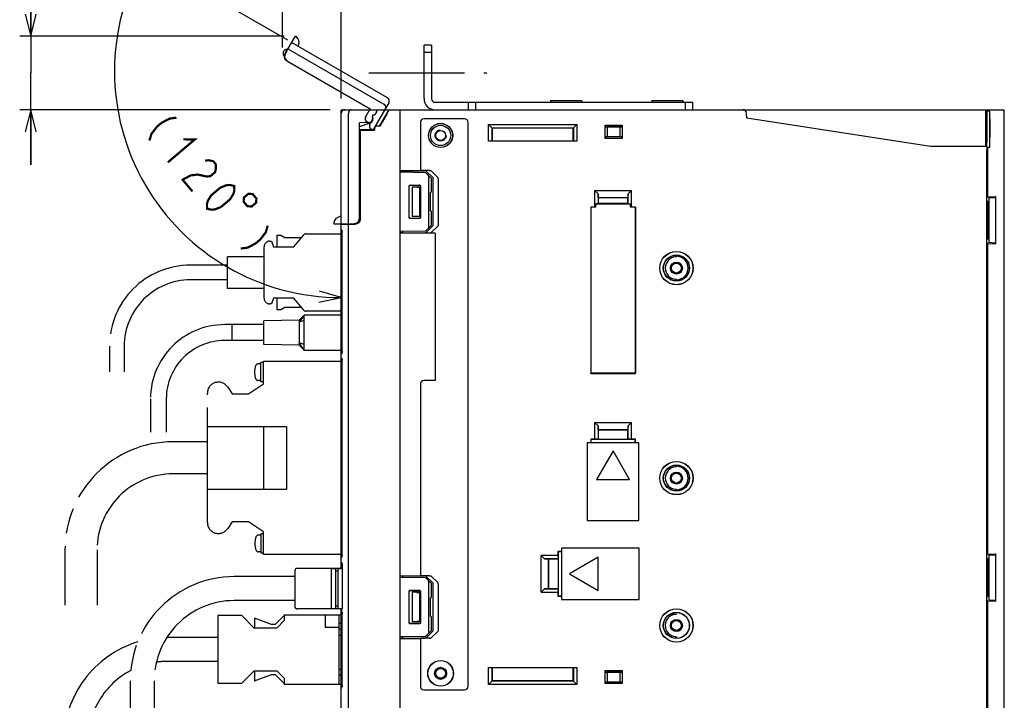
# Model space of a CAD drawing. Extents: x 82 to 1223, y 50 to 823.
# Tile 30 of 35: x 910 to 1178, y 475 to 660. Entities that reach past the tile are written whole.
import ezdxf

# ---------------------------------------------------------------- set-up
doc = ezdxf.new("R2010")
doc.units = 0
doc.header["$LTSCALE"] = 69.3
for name, pattern in [('CENTER', [0.6, 0.375, -0.075, 0.075, -0.075]), ('HIDDEN', [0.2, 0.1, -0.1]), ('PHANTOM', [0.8, 0.45, -0.05, 0.1, -0.05, 0.1, -0.05])]:
    doc.linetypes.add(name, pattern=pattern)
doc.layers.get('0').update_dxf_attribs({"linetype": 'CONTINUOUS'})
for name, color, linetype in [('ALL_AXIS', 7, 'CONTINUOUS'), ('ALL_FEATURES', 7, 'CONTINUOUS'), ('DEFAULT_2', 8, 'HIDDEN'), ('OBSTRUCTIVE_DTM', 7, 'CONTINUOUS')]:
    doc.layers.add(name, color=color, linetype=linetype)
doc.dimstyles.get("Standard").update_dxf_attribs({"dimtxt": 2.5, "dimasz": 2.5, "dimexe": 1.25, "dimexo": 0.625, "dimtad": 1, "dimcen": 2.5, "dimazin": 3, "dimtfac": 1, "dimtmove": 0, "dimatfit": 3})

# ---------------------------------------------------------------- blocks, each defined once
blk = doc.blocks.new('_OPEN')
at = {"color": 0, "linetype": 'BYBLOCK'}
for p, q in [((0, 0), (-1, 0.25)), ((-1, -0.25), (0, 0)), ((-1, 0), (0, 0))]:
    blk.add_line(p, q, dxfattribs=at)
blk = doc.blocks.new('*D12')
at = {"color": 2, "linetype": 'CONTINUOUS'}
for p, q in [((981.69, 652.67), (981.69, 689.75)), ((997.62, 638.75), (997.62, 689.75)), ((981.69, 686.75), (966.69, 686.75)), ((966.69, 686.75), (989.66, 686.75)), ((1034.47, 686.75), (989.66, 686.75)), ((997.62, 686.75), (1034.47, 686.75))]:
    blk.add_line(p, q, dxfattribs=at)
at = {"color": 2, "linetype": 'CONTINUOUS', "xscale": 6, "yscale": 6, "zscale": 6}
blk.add_blockref('_OPEN', (981.69, 686.75), dxfattribs=at)
at = {"color": 2, "linetype": 'CONTINUOUS', "xscale": 6, "yscale": 6, "zscale": 6, "rotation": 180}
blk.add_blockref('_OPEN', (997.62, 686.75), dxfattribs=at)
blk = doc.blocks.new('*D13')
at = {"color": 2, "linetype": 'CONTINUOUS'}
for p, q in [((913.38, 655.7), (913.38, 696.12)), ((913.38, 696.12), (913.38, 645.72)), ((982.18, 655.7), (910.38, 655.7)), ((913.38, 620.75), (913.38, 645.72)), ((994.62, 635.75), (910.38, 635.75)), ((913.38, 635.75), (913.38, 620.75))]:
    blk.add_line(p, q, dxfattribs=at)
at = {"color": 2, "linetype": 'CONTINUOUS', "xscale": 6, "yscale": 6, "zscale": 6}
for p, rotation in [((913.38, 655.7), 270), ((913.38, 635.75), 90)]:
    blk.add_blockref('_OPEN', p, dxfattribs=dict(at, rotation=rotation))
blk = doc.blocks.new('*D14')
at = {"color": 2, "linetype": 'CONTINUOUS'}
for p, q in [((983.16, 654.59), (941.75, 678.5)), ((997.62, 603.27), (997.62, 581.73))]:
    blk.add_line(p, q, dxfattribs=at)
for points in [[(942.94, 670.98), (944.35, 677), (940.28, 672.35)], [(991.56, 583.52), (997.62, 584.73), (991.71, 586.52)]]:
    blk.add_lwpolyline(points, dxfattribs=at)
for start, end in [(150, 210), (210, 270)]:
    blk.add_arc((997.62, 646.24), 61.51, start, end, dxfattribs=at)

msp = doc.modelspace()

# ---------------------------------------------------------------- linework, layer by layer
at = {"color": 7, "linetype": 'CONTINUOUS'}
for p, q in [((1020.503, 618.63), (1013.625, 618.75)), ((1022.125, 617.102), (1020.711, 618.54)), ((1021.425, 603.898), (1021.425, 617.602)), ((1016.078, 606.503), (1016.078, 614.997)), ((1016.125, 606.55), (1016.125, 614.95)), ((1016.378, 615.297), (1018.871, 615.296)), ((1016.425, 615.25), (1018.825, 615.25)), ((1019.125, 614.95), (1019.125, 606.55)), ((1019.171, 614.996), (1019.171, 606.504)), ((1022.125, 613.545), (1022.125, 617.102)), ((1021.762, 613.244), (1021.83, 613.245)), ((1021.762, 613.244), (1021.762, 608.256)), ((1021.762, 608.256), (1021.83, 608.255)), ((1022.125, 604.398), (1022.125, 607.955)), ((1018.871, 606.204), (1016.378, 606.203)), ((1018.825, 606.25), (1016.425, 606.25)), ((1020.711, 602.96), (1022.125, 604.398)), ((1013.625, 602.75), (1020.503, 602.87))]:
    msp.add_line(p, q, dxfattribs=at)
at = {"color": 2, "linetype": 'CONTINUOUS', "const_width": 0.6}
for points in [[(952.92, 633.573), (951.032, 633.328), (948.867, 632.172), (947.645, 631.139), (946.145, 629.195), (945.59, 627.374)], [(954.753, 627.69), (957.918, 627.663), (950.588, 621.464)], [(960.695, 621.902), (961.639, 622.025), (962.917, 621.753), (963.583, 620.966), (963.639, 619.661), (963.361, 618.75), (962.139, 617.717), (961.195, 617.595)], [(961.195, 617.595), (958.641, 618.137), (956.753, 617.892), (954.587, 616.736), (957.252, 613.584)], [(961.251, 608.856), (961.195, 610.161), (961.473, 611.072), (962.361, 612.499), (964.805, 614.565), (966.36, 615.204), (967.304, 615.327), (968.581, 615.056), (968.637, 613.751), (968.359, 612.84), (967.471, 611.413), (965.027, 609.347), (963.472, 608.708), (962.528, 608.585), (961.251, 608.856)], [(972.468, 612.937), (971.247, 611.904), (971.152, 610.776), (972.186, 609.555), (973.313, 609.46), (974.535, 610.494), (974.629, 611.621), (973.596, 612.843), (972.468, 612.937)], [(977.712, 604.259), (977.157, 602.438), (975.657, 600.494), (974.436, 599.461), (972.27, 598.305), (970.382, 598.06)]]:
    msp.add_lwpolyline(points, dxfattribs=at)
at = {"color": 7, "linetype": 'CONTINUOUS'}
for points in [[(1021.425, 617.602), (1021.411, 617.704), (1021.37, 617.812), (1021.305, 617.921), (1021.215, 618.028)], [(1016.078, 614.997), (1016.092, 615.09), (1016.135, 615.174), (1016.201, 615.24), (1016.285, 615.283), (1016.378, 615.297)], [(1016.425, 615.25), (1016.332, 615.235), (1016.249, 615.193), (1016.182, 615.126), (1016.14, 615.043), (1016.125, 614.95)], [(1019.125, 614.95), (1019.11, 615.043), (1019.068, 615.126), (1019.002, 615.193), (1018.918, 615.235), (1018.825, 615.25)], [(1018.871, 615.296), (1018.964, 615.281), (1019.047, 615.238), (1019.113, 615.172), (1019.156, 615.089), (1019.171, 614.996)], [(1016.378, 606.203), (1016.285, 606.217), (1016.201, 606.26), (1016.135, 606.326), (1016.092, 606.41), (1016.078, 606.503)], [(1016.125, 606.55), (1016.14, 606.457), (1016.182, 606.374), (1016.249, 606.307), (1016.332, 606.265), (1016.425, 606.25)], [(1018.825, 606.25), (1018.918, 606.265), (1019.002, 606.307), (1019.068, 606.374), (1019.11, 606.457), (1019.125, 606.55)], [(1019.171, 606.504), (1019.156, 606.411), (1019.113, 606.328), (1019.047, 606.262), (1018.964, 606.219), (1018.871, 606.204)], [(1021.215, 603.472), (1021.305, 603.579), (1021.37, 603.688), (1021.411, 603.796), (1021.425, 603.898)]]:
    msp.add_lwpolyline(points, dxfattribs=at)
for centre, start, end in [((1020.497, 618.33), 44.5, 89), ((1021.825, 613.545), 271, 360), ((1021.825, 607.955), 0, 89), ((1020.497, 603.17), 271, 315.5)]:
    msp.add_arc(centre, 0.3, start, end, dxfattribs=at)
at = {"layer": 'ALL_AXIS', "color": 7, "linetype": 'CENTER'}
msp.add_line((1005.125, 645.75), (1037.125, 645.75), dxfattribs=at)
at = {"layer": 'ALL_AXIS', "color": 7, "linetype": 'CONTINUOUS'}
for p, q in [((1054.425, 638.265), (1054.425, 637.75)), ((1054.425, 638.265), (1062.825, 638.265)), ((1062.825, 638.265), (1062.825, 637.75)), ((1081.925, 638.265), (1081.925, 637.75)), ((1081.925, 638.265), (1090.325, 638.265)), ((1090.325, 638.265), (1090.325, 637.75)), ((994.925, 511.25), (994.925, 500.25)), ((994.925, 511.25), (996.125, 511.25)), ((996.725, 511.25), (997.925, 511.25)), ((997.925, 511.25), (997.925, 500.578))]:
    msp.add_line(p, q, dxfattribs=at)
at = {"layer": 'ALL_AXIS', "color": 8, "linetype": 'PHANTOM'}
for p, q in [((987.625, 580), (986.225, 578.028)), ((968.025, 573.1), (968.025, 577.4)), ((976.625, 577.4), (968.025, 577.4)), ((986.225, 578.65), (976.625, 578.45)), ((976.625, 572.05), (976.625, 578.45)), ((986.225, 578.65), (986.225, 571.85)), ((987.625, 578.5), (986.225, 578.028)), ((976.625, 573.1), (968.025, 573.1)), ((986.225, 571.85), (976.625, 572.05)), ((987.625, 570.5), (986.225, 572.472)), ((987.625, 572), (986.225, 572.472)), ((975.826, 566.75), (975.133, 566.75)), ((975.826, 561.9), (975.826, 567.1)), ((976.52, 567.1), (975.826, 567.1)), ((976.52, 561.3), (976.52, 567.45)), ((976.52, 567.45), (997.879, 567.45)), ((972.52, 558.6), (976.52, 561.3)), ((975.826, 562.25), (975.133, 562.25)), ((976.52, 561.9), (975.826, 561.9)), ((961.32, 523.7), (961.32, 558.8)), ((966.84, 560.427), (968.02, 558.6)), ((968.02, 558.6), (972.52, 558.6)), ((968.02, 523.9), (966.84, 522.073)), ((972.52, 523.9), (968.02, 523.9)), ((976.52, 521.2), (972.52, 523.9)), ((976.52, 515.05), (976.52, 521.2)), ((975.92, 520.25), (975.226, 520.25)), ((975.92, 515.4), (975.92, 520.6)), ((976.52, 520.6), (975.92, 520.6)), ((975.92, 515.75), (975.226, 515.75)), ((976.52, 515.4), (975.92, 515.4)), ((997.879, 515.05), (976.52, 515.05))]:
    msp.add_line(p, q, dxfattribs=at)
for centre, radius, start, end in [((975.133, 565.95), 0.8, 90, 163.80865), ((980.126, 564.5), 6, 163.80865, 196.19135), ((964.32, 558.8), 3, 32.84626, 180), ((975.133, 563.05), 0.8, 196.19135, 270), ((964.32, 523.7), 3, 180, 327.15374), ((980.22, 518), 6, 163.80865, 196.19135), ((975.226, 519.45), 0.8, 90, 163.80865), ((975.226, 516.55), 0.8, 196.19135, 270)]:
    msp.add_arc(centre, radius, start, end, dxfattribs=at)
at = {"layer": 'ALL_FEATURES', "color": 8, "linetype": 'PHANTOM'}
for p, q in [((982.443, 650.963), (985.194, 655.729)), ((983.193, 652.263), (1009.174, 637.263)), ((1010.174, 638.995), (984.193, 653.995)), ((982.093, 650.358), (982.261, 650.261)), ((982.881, 651.653), (982.488, 650.975)), ((982.851, 651.67), (982.881, 651.653)), ((982.993, 648.915), (1005.433, 635.959)), ((983.036, 648.926), (1005.475, 635.971)), ((1010.54, 637.629), (1006.242, 630.184)), ((1004.27, 633.705), (1005.475, 635.971)), ((1005.322, 635.75), (1005.433, 635.959)), ((1005.475, 635.971), (1005.433, 635.959)), ((1005.534, 631.895), (1004.641, 632.411)), ((1005.491, 631.884), (1004.873, 632.241)), ((1005.441, 631.797), (1005.491, 631.884)), ((1005.468, 631.782), (1005.534, 631.895)), ((1005.534, 631.895), (1005.491, 631.884)), ((1006.236, 630.184), (1005.807, 630.431)), ((980.245, 598.55), (980.245, 601.65)), ((980.245, 601.65), (981.245, 601.65)), ((981.245, 601.65), (982.345, 601.05)), ((984.745, 598.55), (987.506, 601.771)), ((988.113, 602.05), (997.879, 602.05)), ((978.245, 600.05), (978.745, 600.05)), ((978.745, 600.05), (979.245, 598.55)), ((982.345, 601.05), (986.888, 601.05)), ((976.745, 584.55), (976.745, 598.55)), ((979.245, 598.55), (984.745, 598.55)), ((966.745, 593.55), (956.745, 593.55)), ((966.745, 587.25), (966.745, 595.85)), ((976.745, 595.85), (966.745, 595.85)), ((966.745, 589.55), (956.745, 589.55)), ((976.745, 587.25), (966.745, 587.25)), ((978.745, 583.05), (978.245, 583.05)), ((979.245, 584.55), (978.745, 583.05)), ((984.745, 584.55), (979.245, 584.55)), ((980.245, 581.45), (980.245, 584.55)), ((987.506, 581.329), (984.745, 584.55)), ((981.245, 581.45), (980.245, 581.45)), ((982.345, 582.05), (981.245, 581.45)), ((986.888, 582.05), (982.345, 582.05)), ((987.625, 580), (986.225, 578.65)), ((987.625, 570.5), (987.625, 580)), ((997.879, 580), (987.625, 580)), ((997.879, 581.05), (988.113, 581.05)), ((968.025, 577.4), (966.025, 577.4)), ((968.025, 573.1), (968.025, 577.4)), ((968.025, 573.1), (966.025, 573.1)), ((934.745, 571.55), (934.745, 564.55)), ((938.745, 571.55), (938.745, 564.55)), ((986.225, 571.85), (987.625, 570.5)), ((987.625, 570.5), (997.879, 570.5)), ((945.875, 557.25), (945.875, 548.25)), ((950.175, 557.25), (950.175, 548.25)), ((961.32, 549.75), (982.82, 549.75)), ((976.52, 549.75), (976.52, 532.75)), ((982.82, 549.75), (982.82, 532.75)), ((961.32, 545.6), (952.02, 545.6)), ((961.32, 536.9), (952.02, 536.9)), ((961.32, 532.75), (982.82, 532.75)), ((922.67, 516.25), (922.67, 501.25)), ((931.37, 516.25), (931.37, 501.25)), ((985.125, 500.75), (985.125, 510.75)), ((994.925, 511.25), (985.625, 511.25)), ((996.725, 511.25), (996.125, 511.25)), ((985.125, 509), (968.625, 509)), ((985.125, 502.5), (968.625, 502.5)), ((994.925, 500.25), (985.625, 500.25)), ((996.725, 500.25), (996.125, 500.25)), ((964.125, 498.45), (964.125, 480.05)), ((970.625, 498.45), (964.125, 498.45)), ((974.025, 495.05), (970.625, 498.45)), ((978.711, 496.05), (974.125, 497.75)), ((974.125, 497.75), (974.125, 495.05)), ((982.125, 498.464), (979.711, 496.05)), ((982.125, 498.65), (982.125, 497.05)), ((982.125, 498.65), (997.937, 498.65)), ((993.325, 498.65), (993.325, 495.15)), ((997.125, 479.85), (997.125, 498.65)), ((980.125, 495.05), (974.025, 495.05)), ((979.711, 496.05), (978.711, 496.05)), ((982.125, 497.05), (980.125, 495.05)), ((997.125, 495.15), (993.325, 495.15)), ((997.937, 496.25), (997.125, 496.25)), ((997.937, 494.75), (997.125, 494.75)), ((964.125, 492.5), (950.625, 492.5)), ((997.937, 493.05), (997.125, 493.05)), ((964.125, 486), (950.625, 486)), ((997.937, 483.75), (997.125, 483.75)), ((970.625, 480.05), (974.025, 483.45)), ((974.025, 483.45), (980.125, 483.45)), ((974.125, 483.45), (974.125, 480.75)), ((974.125, 480.75), (978.711, 482.45)), ((978.711, 482.45), (979.711, 482.45)), ((979.711, 482.45), (982.125, 480.036)), ((980.125, 483.45), (982.125, 481.45)), ((982.125, 481.45), (982.125, 479.85)), ((997.937, 482.25), (997.125, 482.25)), ((940.375, 480.75), (940.375, 455.75)), ((946.875, 480.75), (946.875, 455.75)), ((964.125, 480.05), (970.625, 480.05)), ((982.125, 479.85), (997.937, 479.85))]:
    msp.add_line(p, q, dxfattribs=at)
at = {"layer": 'ALL_FEATURES', "color": 3, "linetype": 'CONTINUOUS'}
msp.add_line((1020.125, 638.75), (1020.125, 653.25), dxfattribs=at)
at = {"layer": 'ALL_FEATURES', "color": 7, "linetype": 'CONTINUOUS'}
for p, q in [((1022.125, 653.25), (1020.125, 653.25)), ((1022.125, 653.25), (1022.125, 638.75)), ((1022.125, 651.25), (1020.125, 651.25)), ((1023.125, 637.75), (1093.125, 637.75)), ((1032.125, 637.75), (1032.125, 635.75)), ((1034.125, 637.75), (1034.125, 635.75)), ((1091.125, 635.75), (1091.125, 637.75)), ((1093.125, 635.75), (1093.125, 637.75)), ((997.625, 603.261), (997.625, 635.75)), ((997.625, 635.75), (1177.625, 635.75)), ((999.625, 604.75), (999.625, 634.75)), ((1006.094, 634.281), (1006.094, 633.25)), ((1006.094, 634.281), (1006.125, 634.25)), ((1006.225, 634.281), (1006.094, 634.281)), ((1006.125, 634.25), (1006.125, 633.25)), ((1006.225, 634.25), (1006.125, 634.25)), ((1007.225, 635.745), (1007.225, 635.25)), ((1008.056, 631.3), (1010.625, 635.75)), ((1010.128, 634.75), (1008.096, 631.23)), ((1013.625, 455.75), (1013.625, 635.75)), ((1107.706, 633.43), (1107.659, 634.785)), ((1157.625, 625.75), (1107.706, 633.43)), ((1172.646, 625.75), (1172.637, 635.75)), ((1172.637, 635.406), (1172.837, 635.34)), ((1173.625, 635.34), (1172.837, 635.34)), ((1172.837, 635.34), (1172.837, 626.733)), ((1173.625, 635.34), (1173.625, 626.733)), ((1173.712, 635.252), (1173.625, 635.34)), ((1173.718, 635.031), (1173.716, 635.151)), ((1173.72, 634.782), (1173.718, 635.031)), ((1173.721, 634.253), (1173.72, 634.782)), ((1173.721, 625.558), (1173.721, 634.253)), ((1177.625, 447.75), (1177.625, 635.75)), ((1005.159, 632.282), (1002.594, 632.192)), ((1002.594, 606.282), (1002.594, 632.192)), ((1002.594, 632.192), (1002.625, 632.162)), ((1005.16, 632.251), (1002.625, 632.162)), ((1002.625, 631.226), (1005.483, 632.194)), ((1002.625, 606.251), (1002.625, 632.162)), ((1002.625, 631.189), (1005.494, 632.161)), ((1005.088, 632.201), (1005.31, 632.193)), ((1005.463, 632.256), (1005.281, 632.194)), ((1005.866, 632.589), (1005.995, 632.623)), ((1006.183, 633.02), (1006.206, 633.312)), ((1008.056, 631.3), (1007.325, 631.3)), ((1008.096, 631.23), (1007.325, 631.23)), ((1008.096, 631.23), (1008.056, 631.3)), ((1019.125, 632.25), (1019.125, 619.25)), ((1031.125, 633.25), (1020.125, 633.25)), ((1032.125, 479.25), (1032.125, 632.25)), ((1037.625, 627.18), (1037.625, 631.75)), ((1037.625, 631.75), (1038.625, 630.75)), ((1037.625, 631.75), (1061.625, 631.75)), ((1038.589, 627.214), (1038.589, 630.786)), ((1038.589, 630.786), (1060.661, 630.786)), ((1038.625, 630.75), (1038.625, 627.25)), ((1060.625, 630.75), (1038.625, 630.75)), ((1060.625, 630.75), (1061.625, 631.75)), ((1060.625, 627.25), (1060.625, 630.75)), ((1060.661, 630.786), (1060.661, 627.214)), ((1061.625, 631.75), (1061.625, 627.18)), ((1069.325, 627.95), (1069.325, 631.55)), ((1069.444, 631.104), (1069.325, 631.55)), ((1069.325, 631.55), (1073.925, 631.55)), ((1069.444, 631.104), (1073.806, 631.104)), ((1069.444, 631.104), (1069.861, 631.05)), ((1069.861, 631.05), (1069.861, 628.45)), ((1073.389, 631.05), (1069.861, 631.05)), ((1073.806, 631.104), (1073.389, 631.05)), ((1073.389, 628.45), (1073.389, 631.05)), ((1073.925, 631.55), (1073.806, 631.104)), ((1073.925, 631.55), (1073.925, 627.95)), ((1173.659, 632.066), (1173.656, 631.209)), ((1173.656, 631.209), (1173.656, 630.291)), ((1173.663, 632.597), (1173.659, 632.066)), ((1173.666, 632.875), (1173.663, 632.597)), ((1173.689, 632.875), (1173.685, 633.081)), ((1173.692, 632.597), (1173.689, 632.875)), ((1173.696, 632.066), (1173.692, 632.597)), ((1173.699, 631.209), (1173.696, 632.066)), ((1173.699, 630.291), (1173.699, 631.209)), ((1006.575, 630.25), (1002.625, 630.25)), ((1002.625, 630.215), (1002.825, 630.215)), ((1002.825, 630.215), (1002.825, 606.199)), ((1002.825, 630.215), (1002.86, 630.18)), ((1002.86, 606.2), (1002.86, 630.18)), ((1002.86, 630.18), (1006.645, 630.18)), ((1006.575, 630.25), (1006.575, 630.55)), ((1006.575, 630.25), (1006.645, 630.18)), ((1006.645, 630.55), (1006.645, 630.18)), ((1069.325, 627.95), (1069.444, 628.396)), ((1069.444, 628.396), (1069.861, 628.45)), ((1073.806, 628.396), (1069.444, 628.396)), ((1069.861, 628.45), (1073.389, 628.45)), ((1073.806, 628.396), (1073.389, 628.45)), ((1073.806, 628.396), (1073.925, 627.95)), ((1173.656, 630.291), (1173.659, 629.434)), ((1173.659, 629.434), (1173.663, 628.903)), ((1173.663, 628.903), (1173.666, 628.625)), ((1173.666, 628.625), (1173.669, 628.419)), ((1173.689, 628.625), (1173.692, 628.903)), ((1173.692, 628.903), (1173.696, 629.434)), ((1173.696, 629.434), (1173.699, 630.291)), ((1038.589, 627.214), (1037.625, 627.18)), ((1061.625, 627.18), (1037.625, 627.18)), ((1038.589, 627.214), (1038.625, 627.25)), ((1038.625, 627.25), (1060.625, 627.25)), ((1060.661, 627.214), (1060.625, 627.25)), ((1061.625, 627.18), (1060.661, 627.214)), ((1073.925, 627.95), (1069.325, 627.95)), ((1172.899, 625.75), (1157.625, 625.75)), ((1172.838, 626.513), (1172.837, 626.733)), ((1172.839, 626.303), (1172.838, 626.513)), ((1172.843, 626.115), (1172.839, 626.303)), ((1172.906, 625.704), (1173.125, 625.558)), ((1173.125, 625.558), (1173.721, 625.558)), ((1173.125, 612.07), (1173.125, 625.558)), ((1173.625, 626.733), (1173.626, 626.206)), ((1173.626, 626.206), (1173.628, 625.957)), ((1173.628, 625.957), (1173.63, 625.837)), ((1173.634, 625.733), (1173.721, 625.558)), ((1172.925, 466.75), (1172.925, 624.75)), ((1013.625, 619.25), (1019.125, 619.25)), ((1013.625, 619.163), (1014.325, 619.188)), ((1014.325, 619.188), (1020.243, 619.191)), ((1014.325, 618.738), (1014.325, 619.188)), ((1021.628, 619.24), (1019.125, 619.24)), ((1022.498, 617.318), (1020.819, 618.985)), ((1023.843, 617.365), (1022.193, 619.033)), ((1016.925, 614.75), (1016.925, 606.75)), ((1018.157, 614.718), (1016.925, 614.75)), ((1018.925, 614.75), (1016.925, 614.75)), ((1018.925, 614.75), (1018.887, 614.712)), ((1018.887, 614.712), (1018.887, 606.788)), ((1018.925, 614.75), (1018.925, 606.75)), ((1022.625, 604.463), (1022.625, 617.037)), ((1023.968, 617.083), (1023.968, 604.417)), ((1066.425, 613.85), (1066.425, 609.32)), ((1066.425, 613.85), (1076.425, 613.85)), ((1066.425, 613.85), (1067.353, 612.922)), ((1067.389, 611.886), (1067.353, 612.922)), ((1067.353, 612.922), (1067.353, 610.213)), ((1075.497, 612.922), (1075.461, 611.886)), ((1075.497, 612.922), (1076.425, 613.85)), ((1075.497, 610.213), (1075.497, 612.922)), ((1076.425, 609.32), (1076.425, 613.85)), ((1172.925, 611.803), (1173.125, 612.07)), ((1173.125, 612.07), (1175.225, 612.18)), ((1175.064, 611.965), (1175.225, 612.18)), ((1175.225, 612.18), (1175.225, 599.32)), ((1067.353, 610.213), (1066.725, 610.191)), ((1066.725, 609.309), (1066.725, 610.191)), ((1066.725, 610.191), (1076.125, 610.191)), ((1067.353, 610.213), (1067.425, 610.286)), ((1067.389, 611.886), (1075.461, 611.886)), ((1067.389, 611.886), (1067.425, 611.85)), ((1067.425, 611.85), (1067.425, 610.286)), ((1075.425, 611.85), (1067.425, 611.85)), ((1075.425, 610.286), (1067.425, 610.286)), ((1075.461, 611.886), (1075.425, 611.85)), ((1075.425, 610.286), (1075.425, 611.85)), ((1075.425, 610.286), (1075.497, 610.213)), ((1075.497, 610.213), (1076.125, 610.191)), ((1076.125, 609.309), (1076.125, 610.191)), ((1172.925, 611.106), (1173.281, 610.75)), ((1173.281, 610.75), (1173.425, 610.75)), ((1173.281, 606.25), (1173.281, 610.75)), ((1173.425, 611.75), (1173.484, 611.829)), ((1173.425, 611.75), (1173.425, 599.75)), ((1173.645, 611.849), (1174.903, 611.945)), ((1018.157, 606.782), (1016.925, 606.75)), ((1018.925, 606.75), (1016.925, 606.75)), ((1018.887, 606.788), (1018.546, 606.788)), ((1018.925, 606.75), (1018.887, 606.788)), ((1065.355, 609.32), (1065.355, 564.18)), ((1066.425, 609.32), (1065.355, 609.32)), ((1065.355, 609.32), (1065.366, 609.309)), ((1065.366, 609.309), (1065.366, 564.191)), ((1066.725, 609.309), (1065.366, 609.309)), ((1066.725, 609.309), (1066.425, 609.32)), ((1076.425, 609.32), (1076.125, 609.309)), ((1077.484, 609.309), (1076.125, 609.309)), ((1077.495, 609.32), (1076.425, 609.32)), ((1077.495, 609.32), (1077.484, 609.309)), ((1077.484, 609.309), (1077.484, 564.191)), ((1077.495, 564.18), (1077.495, 609.32)), ((995.623, 604.75), (1001.126, 604.75)), ((997.625, 604.568), (1001.411, 604.701)), ((999.625, 456.75), (999.625, 604.638)), ((999.925, 604.75), (999.925, 604.649)), ((1000.31, 604.75), (1000.31, 604.784)), ((1000.31, 604.784), (1001.093, 604.783)), ((1001.589, 604.823), (1001.126, 604.75)), ((1002.007, 605.036), (1001.589, 604.823)), ((1001.625, 604.729), (1001.625, 604.842)), ((1020.819, 602.515), (1022.498, 604.182)), ((1022.193, 602.467), (1023.843, 604.135)), ((1173.281, 606.25), (1173.121, 606.25)), ((1173.281, 605.25), (1173.121, 605.25)), ((1173.281, 600.75), (1173.281, 605.25)), ((997.647, 603.151), (997.625, 603.261)), ((997.625, 511.25), (997.625, 603.25)), ((997.709, 603.06), (997.647, 603.151)), ((997.793, 603.004), (997.709, 603.06)), ((997.871, 602.645), (997.879, 602.479)), ((997.879, 570.071), (997.879, 602.479)), ((1014.325, 602.312), (1013.625, 602.337)), ((1023.125, 602.25), (1013.625, 602.25)), ((1014.325, 602.312), (1014.325, 602.762)), ((1014.325, 602.312), (1020.243, 602.309)), ((1023.125, 602.26), (1021.628, 602.26)), ((1023.125, 602.25), (1023.125, 562.25)), ((1172.925, 600.394), (1173.281, 600.75)), ((1173.125, 599.43), (1172.925, 599.697)), ((1173.125, 599.43), (1175.225, 599.32)), ((1173.125, 515.07), (1173.125, 599.43)), ((1173.281, 600.75), (1173.425, 600.75)), ((1173.425, 599.75), (1173.484, 599.671)), ((1175.064, 599.535), (1175.225, 599.32)), ((1088.463, 595.777), (1088.463, 596.234)), ((1088.625, 596.25), (1088.625, 595.944)), ((1172.987, 591.038), (1172.981, 591.291)), ((1172.991, 590.811), (1172.987, 591.038)), ((1172.993, 590.612), (1172.991, 590.811)), ((1088.463, 589.266), (1088.463, 589.723)), ((1088.625, 589.556), (1088.625, 589.25)), ((1172.99, 588.579), (1172.993, 588.791)), ((1172.994, 590.433), (1172.993, 590.612)), ((1172.993, 588.791), (1172.994, 588.98)), ((1172.994, 588.98), (1172.994, 590.433)), ((997.647, 569.399), (997.625, 569.289)), ((997.709, 569.49), (997.647, 569.399)), ((997.793, 569.546), (997.709, 569.49)), ((997.879, 570.071), (997.871, 569.906)), ((997.647, 568.401), (997.625, 568.511)), ((997.709, 568.31), (997.647, 568.401)), ((997.793, 568.254), (997.709, 568.31)), ((997.871, 567.895), (997.879, 567.729)), ((997.879, 514.771), (997.879, 567.729)), ((1065.355, 564.18), (1065.366, 564.191)), ((1065.355, 564.18), (1077.495, 564.18)), ((1077.484, 564.191), (1065.366, 564.191)), ((1077.495, 564.18), (1077.484, 564.191)), ((1019.125, 561.25), (1019.125, 509.25)), ((1023.125, 562.25), (1020.125, 562.25)), ((1066.425, 550.85), (1076.425, 550.85)), ((1066.425, 550.85), (1067.353, 549.922)), ((1066.425, 550.85), (1066.425, 546.32)), ((1075.497, 549.922), (1076.425, 550.85)), ((1076.425, 546.32), (1076.425, 550.85)), ((1067.389, 548.886), (1067.353, 549.922)), ((1067.353, 549.922), (1067.353, 546.287)), ((1067.389, 548.886), (1075.461, 548.886)), ((1067.389, 548.886), (1067.425, 548.85)), ((1075.425, 548.85), (1067.425, 548.85)), ((1067.425, 548.85), (1067.425, 546.285)), ((1075.461, 548.886), (1075.425, 548.85)), ((1075.425, 546.285), (1075.425, 548.85)), ((1075.497, 549.922), (1075.461, 548.886)), ((1075.497, 546.287), (1075.497, 549.922)), ((1078.425, 545.35), (1064.425, 545.35)), ((1064.425, 545.35), (1064.425, 524.25)), ((1066.425, 546.32), (1065.355, 546.32)), ((1065.355, 546.32), (1065.425, 546.25)), ((1065.355, 546.32), (1065.355, 545.35)), ((1067.39, 546.25), (1065.425, 546.25)), ((1065.425, 546.25), (1065.425, 545.35)), ((1067.353, 546.287), (1066.425, 546.32)), ((1067.353, 546.287), (1067.39, 546.25)), ((1067.39, 546.25), (1067.425, 546.285)), ((1067.425, 546.285), (1075.425, 546.285)), ((1075.46, 546.25), (1075.425, 546.285)), ((1075.497, 546.287), (1075.46, 546.25)), ((1077.425, 546.25), (1075.46, 546.25)), ((1076.425, 546.32), (1075.497, 546.287)), ((1077.495, 546.32), (1076.425, 546.32)), ((1077.495, 546.32), (1077.425, 546.25)), ((1077.425, 545.35), (1077.425, 546.25)), ((1077.495, 545.35), (1077.495, 546.32)), ((1078.425, 524.25), (1078.425, 545.35)), ((1172.987, 545.038), (1172.981, 545.291)), ((1071.425, 543.144), (1066.925, 535.35)), ((1075.925, 535.35), (1071.425, 543.144)), ((1172.991, 544.811), (1172.987, 545.038)), ((1172.99, 542.579), (1172.993, 542.791)), ((1172.993, 544.612), (1172.991, 544.811)), ((1172.994, 544.433), (1172.993, 544.612)), ((1172.993, 542.791), (1172.994, 542.98)), ((1172.994, 542.98), (1172.994, 544.433)), ((1088.463, 538.777), (1088.463, 539.234)), ((1088.625, 539.25), (1088.625, 538.944)), ((1066.925, 535.35), (1075.925, 535.35)), ((1088.463, 532.266), (1088.463, 532.723)), ((1088.625, 532.556), (1088.625, 532.25)), ((1064.425, 524.25), (1078.425, 524.25)), ((1057.425, 515.82), (1056.455, 515.82)), ((1056.455, 515.82), (1056.525, 515.75)), ((1056.455, 515.82), (1056.455, 514.75)), ((1078.525, 516.75), (1057.425, 516.75)), ((1057.425, 516.75), (1057.425, 502.75)), ((1078.525, 502.75), (1078.525, 516.75)), ((997.647, 514.099), (997.625, 513.989)), ((997.709, 514.19), (997.647, 514.099)), ((997.793, 514.246), (997.709, 514.19)), ((997.879, 514.771), (997.871, 514.606)), ((1056.455, 514.75), (1051.925, 514.75)), ((1052.853, 513.822), (1051.925, 514.75)), ((1051.925, 504.75), (1051.925, 514.75)), ((1056.488, 513.822), (1052.853, 513.822)), ((1052.853, 513.822), (1053.889, 513.786)), ((1053.889, 513.786), (1053.925, 513.75)), ((1053.889, 505.714), (1053.889, 513.786)), ((1056.49, 513.75), (1053.925, 513.75)), ((1053.925, 513.75), (1053.925, 505.75)), ((1056.455, 514.75), (1056.488, 513.822)), ((1056.488, 513.822), (1056.525, 513.785)), ((1056.525, 513.785), (1056.49, 513.75)), ((1056.49, 513.75), (1056.49, 505.75)), ((1057.425, 515.75), (1056.525, 515.75)), ((1056.525, 515.75), (1056.525, 513.785)), ((1067.425, 514.25), (1059.631, 509.75)), ((1067.425, 505.25), (1067.425, 514.25)), ((1172.925, 514.803), (1173.125, 515.07)), ((1172.925, 514.106), (1173.281, 513.75)), ((1173.125, 515.07), (1175.225, 515.18)), ((1173.281, 513.75), (1173.425, 513.75)), ((1173.281, 509.25), (1173.281, 513.75)), ((1173.425, 514.75), (1173.484, 514.829)), ((1173.425, 514.75), (1173.425, 502.75)), ((1173.645, 514.849), (1174.903, 514.945)), ((1175.064, 514.965), (1175.225, 515.18)), ((1175.225, 515.18), (1175.225, 502.32)), ((996.125, 511.25), (994.925, 511.25)), ((996.125, 511.25), (996.125, 500.25)), ((996.725, 510.5), (996.125, 510.5)), ((996.725, 511.25), (996.725, 500.25)), ((997.925, 511.25), (996.725, 511.25)), ((997.75, 512.769), (997.682, 512.837)), ((997.82, 512.745), (997.818, 512.747)), ((997.926, 512.377), (997.937, 512.178)), ((997.937, 512.178), (997.937, 500.765)), ((1013.625, 509.25), (1019.125, 509.25)), ((1013.625, 509.163), (1014.325, 509.188)), ((1020.503, 508.63), (1013.625, 508.75)), ((1014.325, 509.188), (1020.243, 509.191)), ((1014.325, 508.738), (1014.325, 509.188)), ((1021.628, 509.24), (1019.125, 509.24)), ((1022.125, 507.102), (1020.711, 508.54)), ((1022.498, 507.318), (1020.819, 508.985)), ((1023.843, 507.365), (1022.193, 509.033)), ((1059.631, 509.75), (1067.425, 505.25)), ((1173.281, 509.25), (1173.121, 509.25)), ((1173.281, 508.25), (1173.121, 508.25)), ((1173.281, 503.75), (1173.281, 508.25)), ((1016.378, 505.297), (1018.871, 505.296)), ((1016.425, 505.25), (1018.825, 505.25)), ((1021.425, 493.898), (1021.425, 507.602)), ((1022.125, 503.545), (1022.125, 507.102)), ((1022.625, 494.463), (1022.625, 507.037)), ((1023.968, 507.083), (1023.968, 494.417)), ((1051.925, 504.75), (1052.853, 505.678)), ((1053.889, 505.714), (1052.853, 505.678)), ((1052.853, 505.678), (1056.488, 505.678)), ((1053.889, 505.714), (1053.925, 505.75)), ((1053.925, 505.75), (1056.49, 505.75)), ((1056.488, 505.678), (1056.455, 504.75)), ((1056.488, 505.678), (1056.525, 505.715)), ((1056.525, 505.715), (1056.49, 505.75)), ((1056.525, 505.715), (1056.525, 503.75)), ((1016.078, 496.503), (1016.078, 504.997)), ((1016.125, 496.55), (1016.125, 504.95)), ((1018.925, 504.75), (1016.925, 504.75)), ((1018.157, 504.718), (1016.925, 504.75)), ((1016.925, 504.75), (1016.925, 496.75)), ((1018.925, 504.75), (1018.887, 504.712)), ((1018.887, 504.712), (1018.887, 496.788)), ((1018.925, 504.75), (1018.925, 496.75)), ((1019.125, 504.95), (1019.125, 496.55)), ((1019.171, 504.996), (1019.171, 496.504)), ((1021.762, 503.244), (1021.83, 503.245)), ((1021.762, 503.244), (1021.762, 498.256)), ((1051.925, 504.75), (1056.455, 504.75)), ((1056.455, 504.75), (1056.455, 503.68)), ((1056.455, 503.68), (1056.525, 503.75)), ((1056.455, 503.68), (1057.425, 503.68)), ((1056.525, 503.75), (1057.425, 503.75)), ((1057.425, 502.75), (1078.525, 502.75)), ((1172.925, 503.394), (1173.281, 503.75)), ((1173.125, 502.43), (1172.925, 502.697)), ((1173.125, 502.43), (1175.225, 502.32)), ((1173.125, 465.942), (1173.125, 502.43)), ((1173.281, 503.75), (1173.425, 503.75)), ((1173.425, 502.75), (1173.484, 502.671)), ((1175.064, 502.535), (1175.225, 502.32)), ((996.125, 500.25), (994.925, 500.25)), ((996.725, 501), (996.125, 501)), ((997.839, 500.25), (996.725, 500.25)), ((997.625, 478.669), (997.625, 500.25)), ((997.839, 500.247), (997.815, 500.155)), ((997.815, 499.515), (997.815, 500.155)), ((997.937, 500.765), (997.931, 500.628)), ((997.839, 499.423), (997.815, 499.515)), ((997.931, 499.042), (997.937, 498.905)), ((997.937, 479.485), (997.937, 498.905)), ((1021.762, 498.256), (1021.83, 498.255)), ((1022.125, 494.398), (1022.125, 497.955)), ((1086.907, 498.781), (1088.625, 498.781)), ((1018.871, 496.204), (1016.378, 496.203)), ((1018.825, 496.25), (1016.425, 496.25)), ((1018.157, 496.782), (1016.925, 496.75)), ((1018.925, 496.75), (1016.925, 496.75)), ((1018.887, 496.788), (1018.546, 496.788)), ((1018.925, 496.75), (1018.887, 496.788)), ((1172.925, 496.334), (1172.994, 496.242)), ((1172.994, 496.242), (1172.925, 496.242)), ((1172.994, 496.242), (1172.994, 465.855)), ((1013.625, 492.75), (1020.503, 492.87)), ((1014.325, 492.312), (1013.625, 492.337)), ((1013.625, 492.25), (1019.125, 492.25)), ((1014.325, 492.312), (1014.325, 492.762)), ((1014.325, 492.312), (1020.243, 492.309)), ((1021.628, 492.26), (1019.125, 492.26)), ((1019.125, 492.25), (1019.125, 479.25)), ((1020.711, 492.96), (1022.125, 494.398)), ((1020.819, 492.515), (1022.498, 494.182)), ((1023.843, 494.135), (1022.193, 492.467)), ((1088.463, 492.266), (1088.463, 492.723)), ((1037.625, 484.32), (1061.625, 484.32)), ((1037.625, 484.32), (1038.589, 484.286)), ((1037.625, 479.75), (1037.625, 484.32)), ((1038.589, 484.286), (1038.625, 484.25)), ((1038.589, 480.714), (1038.589, 484.286)), ((1060.625, 484.25), (1038.625, 484.25)), ((1038.625, 484.25), (1038.625, 480.75)), ((1060.661, 484.286), (1060.625, 484.25)), ((1060.625, 480.75), (1060.625, 484.25)), ((1060.661, 484.286), (1061.625, 484.32)), ((1060.661, 484.286), (1060.661, 480.714)), ((1061.625, 484.32), (1061.625, 479.75)), ((1069.325, 483.55), (1073.925, 483.55)), ((1069.444, 483.104), (1069.325, 483.55)), ((1069.325, 479.95), (1069.325, 483.55)), ((1069.444, 483.104), (1073.806, 483.104)), ((1069.444, 483.104), (1069.861, 483.05)), ((1073.389, 483.05), (1069.861, 483.05)), ((1069.861, 483.05), (1069.861, 480.45)), ((1073.806, 483.104), (1073.389, 483.05)), ((1073.389, 480.45), (1073.389, 483.05)), ((1073.925, 483.55), (1073.806, 483.104)), ((1073.925, 483.55), (1073.925, 479.95)), ((997.625, 455.75), (997.625, 478.668)), ((997.937, 479.485), (997.929, 479.318)), ((1037.625, 479.75), (1038.625, 480.75)), ((1061.625, 479.75), (1037.625, 479.75)), ((1060.661, 480.714), (1038.589, 480.714)), ((1038.625, 480.75), (1060.625, 480.75)), ((1061.625, 479.75), (1060.625, 480.75)), ((1069.325, 479.95), (1069.444, 480.396)), ((1073.925, 479.95), (1069.325, 479.95)), ((1069.444, 480.396), (1069.861, 480.45)), ((1073.806, 480.396), (1069.444, 480.396)), ((1069.861, 480.45), (1073.389, 480.45)), ((1073.806, 480.396), (1073.389, 480.45)), ((1073.806, 480.396), (1073.925, 479.95)), ((1020.125, 478.25), (1031.125, 478.25))]:
    msp.add_line(p, q, dxfattribs=at)
at = {"layer": 'ALL_FEATURES', "color": 8, "linetype": 'PHANTOM'}
for points in [[(985.925, 652.995), (986.086, 653.354), (986.19, 653.921), (986.127, 654.506), (985.893, 655.046), (985.522, 655.488), (985.193, 655.727)], [(982.993, 648.915), (982.628, 649.21), (982.372, 649.604), (982.25, 650.057), (982.275, 650.526), (982.443, 650.963)], [(982.488, 650.975), (982.319, 650.537), (982.294, 650.069), (982.416, 649.615), (982.671, 649.222), (983.036, 648.926)], [(1009.702, 636.177), (1009.762, 636.361), (1009.745, 636.58), (1009.643, 636.819), (1009.451, 637.055), (1009.174, 637.263)], [(1005.82, 630.455), (1005.685, 630.553), (1005.563, 630.677), (1005.459, 630.829)], [(1006.236, 630.184), (1006.172, 630.233), (1006.028, 630.326), (1005.82, 630.455)], [(1006.242, 630.184), (1006.241, 630.184), (1006.239, 630.183), (1006.236, 630.184)]]:
    msp.add_lwpolyline(points, dxfattribs=at)
at = {"layer": 'ALL_FEATURES', "color": 7, "linetype": 'CONTINUOUS'}
for points in [[(1000.302, 635.75), (1000.112, 635.71), (999.931, 635.586), (999.775, 635.379), (999.666, 635.094), (999.625, 634.75)], [(1006.206, 633.312), (1006.15, 633.6), (1006.125, 633.649)], [(1007.198, 635.25), (1007.181, 635.083), (1007.135, 634.916), (1007.055, 634.75)], [(1007.225, 635.745), (1007.214, 635.665), (1007.205, 635.494), (1007.198, 635.25)], [(1007.222, 635.75), (1007.223, 635.749), (1007.224, 635.748), (1007.225, 635.745)], [(1010.128, 634.75), (1010.289, 635.031), (1010.43, 635.283), (1010.541, 635.487), (1010.617, 635.633), (1010.658, 635.721), (1010.665, 635.75)], [(1173.716, 635.151), (1173.715, 635.194), (1173.714, 635.226), (1173.713, 635.245), (1173.712, 635.252)], [(1004.689, 632.234), (1004.836, 632.173), (1005.125, 632.135)], [(1004.767, 632.237), (1004.839, 632.206), (1005.125, 632.168)], [(1005.125, 632.168), (1005.415, 632.207), (1005.684, 632.323), (1005.912, 632.507), (1006.083, 632.745), (1006.183, 633.02)], [(1173.677, 633.25), (1173.675, 633.239), (1173.673, 633.207), (1173.671, 633.155), (1173.669, 633.081), (1173.666, 632.875)], [(1173.685, 633.081), (1173.683, 633.155), (1173.681, 633.207), (1173.679, 633.239), (1173.677, 633.25)], [(1173.669, 628.419), (1173.671, 628.345), (1173.673, 628.293), (1173.675, 628.261), (1173.677, 628.25)], [(1173.677, 628.25), (1173.679, 628.261), (1173.681, 628.293), (1173.683, 628.345), (1173.685, 628.419), (1173.689, 628.625)], [(1172.859, 625.75), (1172.857, 625.761), (1172.854, 625.793), (1172.851, 625.837), (1172.849, 625.892), (1172.847, 625.957), (1172.844, 626.032), (1172.843, 626.115)], [(1172.899, 625.75), (1172.906, 625.716), (1172.912, 625.616), (1172.917, 625.457), (1172.921, 625.25), (1172.924, 625.009), (1172.925, 624.75)], [(1173.63, 625.837), (1173.631, 625.793), (1173.632, 625.761), (1173.633, 625.741), (1173.634, 625.733)], [(1020.819, 618.985), (1020.714, 619.067), (1020.581, 619.132), (1020.423, 619.175), (1020.243, 619.191)], [(1021.628, 619.24), (1021.805, 619.223), (1021.96, 619.18), (1022.09, 619.115), (1022.193, 619.033)], [(1023.968, 617.083), (1023.955, 617.179), (1023.914, 617.274), (1023.843, 617.365)], [(1018.157, 614.718), (1018.342, 614.714), (1018.546, 614.712), (1018.887, 614.712)], [(1022.625, 617.037), (1022.612, 617.132), (1022.57, 617.227), (1022.498, 617.318)], [(1173.484, 611.829), (1173.49, 611.831), (1173.505, 611.834), (1173.528, 611.837), (1173.56, 611.841), (1173.599, 611.845), (1173.645, 611.849)], [(1174.903, 611.945), (1174.949, 611.949), (1174.988, 611.953), (1175.019, 611.956), (1175.043, 611.96), (1175.058, 611.963), (1175.064, 611.965)], [(997.625, 606.75), (997.234, 606.71), (996.691, 606.516), (996.216, 606.169), (995.865, 605.697), (995.668, 605.154), (995.625, 604.75)], [(1018.546, 606.788), (1018.342, 606.786), (1018.157, 606.782)], [(1001.093, 604.783), (1001.557, 604.856), (1001.975, 605.069), (1002.307, 605.4), (1002.52, 605.819), (1002.594, 606.282)], [(1002.86, 606.2), (1002.824, 605.873), (1002.718, 605.563), (1002.546, 605.282), (1002.318, 605.046), (1002.044, 604.865), (1001.737, 604.748), (1001.411, 604.701)], [(1001.513, 604.714), (1001.569, 604.723), (1001.625, 604.735)], [(1001.625, 604.729), (1001.95, 604.836), (1002.243, 605.013), (1002.487, 605.251), (1002.672, 605.539), (1002.786, 605.86), (1002.825, 606.199)], [(1002.625, 606.251), (1002.552, 605.787), (1002.339, 605.368), (1002.007, 605.036)], [(1022.498, 604.182), (1022.57, 604.273), (1022.612, 604.368), (1022.625, 604.463)], [(1023.968, 604.417), (1023.955, 604.321), (1023.914, 604.226), (1023.843, 604.135)], [(1173.121, 606.25), (1173.116, 606.229), (1173.113, 606.168), (1173.11, 606.073), (1173.108, 605.955), (1173.107, 605.822), (1173.107, 605.685), (1173.108, 605.551), (1173.11, 605.432), (1173.113, 605.335), (1173.116, 605.273), (1173.121, 605.25)], [(1173.425, 606.015), (1173.39, 606.102), (1173.281, 606.25)], [(1173.281, 605.25), (1173.39, 605.398), (1173.425, 605.485)], [(997.765, 603.021), (997.764, 603.023), (997.779, 603), (997.812, 602.927)], [(997.812, 602.927), (997.846, 602.806), (997.871, 602.645)], [(1020.243, 602.309), (1020.423, 602.325), (1020.581, 602.368), (1020.714, 602.433), (1020.819, 602.515)], [(1021.628, 602.26), (1021.805, 602.277), (1021.96, 602.32), (1022.09, 602.385), (1022.193, 602.467)], [(1174.851, 599.559), (1173.645, 599.651), (1173.599, 599.655), (1173.56, 599.659), (1173.528, 599.663), (1173.505, 599.666), (1173.49, 599.669), (1173.484, 599.671)], [(1175.064, 599.535), (1175.058, 599.537), (1175.043, 599.54), (1175.019, 599.544), (1174.988, 599.547), (1174.949, 599.551), (1174.903, 599.555), (1174.851, 599.559)], [(1088.625, 595.944), (1088.57, 595.888), (1088.516, 595.833), (1088.463, 595.777)], [(1088.625, 589.556), (1088.57, 589.612), (1088.516, 589.667), (1088.463, 589.723)], [(1172.981, 588.209), (1172.985, 588.339), (1172.99, 588.579)], [(997.871, 569.906), (997.848, 569.752), (997.816, 569.633), (997.784, 569.558), (997.775, 569.543)], [(997.765, 568.271), (997.764, 568.273), (997.779, 568.25), (997.812, 568.177)], [(997.812, 568.177), (997.846, 568.056), (997.871, 567.895)], [(1172.981, 542.209), (1172.985, 542.339), (1172.99, 542.579)], [(1088.625, 538.944), (1088.57, 538.888), (1088.516, 538.833), (1088.463, 538.777)], [(1088.625, 532.556), (1088.57, 532.612), (1088.516, 532.667), (1088.463, 532.723)], [(997.871, 514.606), (997.848, 514.452), (997.816, 514.333), (997.784, 514.258), (997.775, 514.243)], [(1173.484, 514.829), (1173.49, 514.831), (1173.505, 514.834), (1173.528, 514.837), (1173.56, 514.841), (1173.599, 514.845), (1173.645, 514.849)], [(1174.903, 514.945), (1174.949, 514.949), (1174.988, 514.953), (1175.019, 514.956), (1175.043, 514.96), (1175.058, 514.963), (1175.064, 514.965)], [(997.682, 512.837), (997.639, 512.922), (997.625, 513.016)], [(997.818, 512.747), (997.831, 512.727), (997.863, 512.659)], [(997.863, 512.659), (997.899, 512.538), (997.926, 512.377)], [(1020.819, 508.985), (1020.714, 509.067), (1020.581, 509.132), (1020.423, 509.175), (1020.243, 509.191)], [(1021.425, 507.602), (1021.411, 507.704), (1021.37, 507.812), (1021.305, 507.921), (1021.215, 508.028)], [(1021.628, 509.24), (1021.805, 509.223), (1021.96, 509.18), (1022.09, 509.115), (1022.193, 509.033)], [(1173.121, 509.25), (1173.116, 509.229), (1173.113, 509.168), (1173.11, 509.073), (1173.108, 508.955), (1173.107, 508.822), (1173.107, 508.685), (1173.108, 508.551), (1173.11, 508.432), (1173.113, 508.335), (1173.116, 508.273), (1173.121, 508.25)], [(1173.425, 509.015), (1173.39, 509.102), (1173.281, 509.25)], [(1173.281, 508.25), (1173.39, 508.398), (1173.425, 508.485)], [(1016.078, 504.997), (1016.092, 505.09), (1016.135, 505.174), (1016.201, 505.24), (1016.285, 505.283), (1016.378, 505.297)], [(1016.425, 505.25), (1016.332, 505.235), (1016.249, 505.193), (1016.182, 505.126), (1016.14, 505.043), (1016.125, 504.95)], [(1019.125, 504.95), (1019.11, 505.043), (1019.068, 505.126), (1019.002, 505.193), (1018.918, 505.235), (1018.825, 505.25)], [(1018.871, 505.296), (1018.964, 505.281), (1019.047, 505.238), (1019.113, 505.172), (1019.156, 505.089), (1019.171, 504.996)], [(1022.625, 507.037), (1022.612, 507.132), (1022.57, 507.227), (1022.498, 507.318)], [(1023.968, 507.083), (1023.955, 507.179), (1023.914, 507.274), (1023.843, 507.365)], [(1018.157, 504.718), (1018.342, 504.714), (1018.546, 504.712), (1018.887, 504.712)], [(1174.851, 502.559), (1173.645, 502.651), (1173.599, 502.655), (1173.56, 502.659), (1173.528, 502.663), (1173.505, 502.666), (1173.49, 502.669), (1173.484, 502.671)], [(1175.064, 502.535), (1175.058, 502.537), (1175.043, 502.54), (1175.019, 502.544), (1174.988, 502.547), (1174.949, 502.551), (1174.903, 502.555), (1174.851, 502.559)], [(997.931, 500.628), (997.913, 500.482), (997.885, 500.362), (997.855, 500.277), (997.839, 500.247)], [(997.839, 499.423), (997.855, 499.393), (997.885, 499.308), (997.913, 499.188), (997.931, 499.042)], [(1016.378, 496.203), (1016.285, 496.217), (1016.201, 496.26), (1016.135, 496.326), (1016.092, 496.41), (1016.078, 496.503)], [(1016.125, 496.55), (1016.14, 496.457), (1016.182, 496.374), (1016.249, 496.307), (1016.332, 496.265), (1016.425, 496.25)], [(1018.546, 496.788), (1018.342, 496.786), (1018.157, 496.782)], [(1018.825, 496.25), (1018.918, 496.265), (1019.002, 496.307), (1019.068, 496.374), (1019.11, 496.457), (1019.125, 496.55)], [(1019.171, 496.504), (1019.156, 496.411), (1019.113, 496.328), (1019.047, 496.262), (1018.964, 496.219), (1018.871, 496.204)], [(1022.498, 494.182), (1022.57, 494.273), (1022.612, 494.368), (1022.625, 494.463)], [(1023.968, 494.417), (1023.955, 494.321), (1023.914, 494.226), (1023.843, 494.135)], [(1020.243, 492.309), (1020.423, 492.325), (1020.581, 492.368), (1020.714, 492.433), (1020.819, 492.515)], [(1021.215, 493.472), (1021.305, 493.579), (1021.37, 493.688), (1021.411, 493.796), (1021.425, 493.898)], [(1021.628, 492.26), (1021.805, 492.277), (1021.96, 492.32), (1022.09, 492.385), (1022.193, 492.467)], [(1088.889, 492.303), (1088.741, 492.442), (1088.599, 492.582), (1088.463, 492.723)], [(997.671, 478.83), (997.636, 478.752), (997.625, 478.668)], [(997.801, 478.942), (997.727, 478.895), (997.671, 478.83)], [(997.929, 479.318), (997.907, 479.17), (997.878, 479.053), (997.847, 478.975), (997.835, 478.953)]]:
    msp.add_lwpolyline(points, dxfattribs=at)
for centre, radius in [((1024.625, 628.75), 3.271), ((1024.625, 628.75), 3.25), ((1088.625, 592.75), 4.517), ((1088.625, 592.75), 4.5), ((1088.625, 592.75), 3.552), ((1088.625, 592.75), 3.5), ((1088.625, 592.75), 1.637), ((1088.625, 592.75), 1.337), ((1088.625, 535.75), 4.517), ((1088.625, 535.75), 4.5), ((1088.625, 535.75), 3.552), ((1088.625, 535.75), 3.5), ((1088.625, 535.75), 1.637), ((1088.625, 535.75), 1.337), ((1088.625, 495.75), 4.517), ((1088.625, 495.75), 4.5), ((1088.625, 495.75), 3.552), ((1088.625, 495.75), 3.5), ((1088.625, 495.75), 1.637), ((1088.625, 495.75), 1.337), ((1024.625, 482.75), 3.5), ((1024.625, 482.75), 3.441), ((1024.625, 482.75), 1.637), ((1024.625, 482.75), 1.337)]:
    msp.add_circle(centre, radius, dxfattribs=at)
at = {"layer": 'ALL_FEATURES', "color": 8, "linetype": 'PHANTOM'}
for centre, radius, start, end in [((982.909, 651.042), 1.064, 80.01596, 219.98404), ((1009.674, 638.129), 1, 330, 60), ((1005.125, 633.25), 1, 152, 240), ((1005.125, 633.25), 0.969, 152, 240), ((1006.307, 631.297), 1, 150, 240), ((1006.307, 631.297), 0.969, 150, 208.92068), ((988.113, 601.25), 0.8, 90, 139.39871), ((978.245, 598.55), 1.5, 90, 180), ((956.745, 571.55), 22, 90, 180), ((956.745, 571.55), 18, 90, 180), ((978.245, 584.55), 1.5, 180, 270), ((988.113, 581.85), 0.8, 220.60129, 270), ((966.025, 557.25), 20.15, 90, 180), ((966.025, 557.25), 15.85, 90, 180), ((952.02, 516.25), 29.35, 90, 180), ((952.02, 516.25), 20.65, 90, 180), ((985.625, 510.75), 0.5, 90, 180), ((968.625, 480.75), 28.25, 90, 180), ((968.625, 480.75), 21.75, 90, 180), ((985.625, 500.75), 0.5, 180, 270), ((950.625, 464.25), 28.25, 90, 90.63737), ((950.625, 464.25), 28.25, 106.92808, 180), ((950.625, 464.25), 21.75, 90, 98.29032), ((950.625, 464.25), 21.75, 117.63651, 180)]:
    msp.add_arc(centre, radius, start, end, dxfattribs=at)
at = {"layer": 'ALL_FEATURES', "color": 3, "linetype": 'CONTINUOUS'}
msp.add_arc((1023.125, 638.75), 3, 180, 270, dxfattribs=at)
at = {"layer": 'ALL_FEATURES', "color": 7, "linetype": 'CONTINUOUS'}
for centre, radius, start, end in [((1023.125, 638.75), 1, 180, 270), ((998.625, 634.75), 1, 90, 180), ((1005.125, 633.25), 1.15, 288.71626, 29.44084), ((1006.225, 635.25), 1, 270, 360), ((1006.225, 635.25), 0.969, 270, 328.92068), ((1106.659, 634.75), 1, 2, 90), ((1005.125, 633.25), 1.05, 254.78558, 268), ((1005.125, 633.25), 1.115, 270, 288.71626), ((1005.125, 633.25), 0.969, 272, 360), ((1005.125, 633.25), 1, 272, 360), ((1005.125, 633.25), 1.05, 288.791, 322.35914), ((1007.325, 630.55), 0.75, 90, 180), ((1007.325, 630.55), 0.68, 90, 180), ((1020.125, 632.25), 1, 90, 180), ((1031.125, 632.25), 1, 0, 90), ((1000.825, 605.114), 1.064, 200.01596, 206.21884), ((1088.625, 592.75), 3.031, 93.06965, 266.93035), ((1088.625, 592.75), 3.194, 270, 90), ((1020.125, 561.25), 1, 90, 180), ((1088.625, 535.75), 3.031, 93.06965, 266.93035), ((1088.625, 535.75), 3.194, 270, 90), ((997.925, 513.013), 0.3, 198.09791, 251.61645), ((1020.497, 508.33), 0.3, 44.5, 89), ((1021.825, 503.545), 0.3, 271, 360), ((997.925, 499.962), 0.3, 111.31635, 180.00042), ((997.925, 499.708), 0.3, 180, 253.46715), ((1021.825, 497.955), 0.3, 0, 89), ((1088.625, 495.75), 3.031, 90, 266.93035), ((1020.497, 493.17), 0.3, 271, 315.5), ((997.925, 478.669), 0.3, 107.59155, 147.24425), ((1020.125, 479.25), 1, 180, 270), ((1031.125, 479.25), 1, 270, 360)]:
    msp.add_arc(centre, radius, start, end, dxfattribs=at)
at = {"layer": 'DEFAULT_2', "color": 8, "linetype": 'HIDDEN'}
for centre in [(1024.625, 628.75), (1088.625, 592.75), (1088.625, 535.75), (1088.625, 495.75), (1024.625, 482.75)]:
    msp.add_circle(centre, 1.5, dxfattribs=at)
at = {"layer": 'OBSTRUCTIVE_DTM', "color": 7, "linetype": 'CONTINUOUS'}
for radius in [2.75, 1.337]:
    msp.add_circle((1024.625, 628.75), radius, dxfattribs=at)

# ---------------------------------------------------------------- dimensions: what is measured, and where the dimension line sits
at = {"color": 2, "linetype": 'CONTINUOUS'}
for base, p1, p2, angle, picture, middle in [((913.375, 635.75), (982.176, 655.697), (994.625, 635.75), 270, '*D13', (910.975, 663.094)), ((981.693, 686.75), (997.625, 638.75), (981.693, 652.665), 180, '*D12', (1001.443, 689.15))]:
    dim = msp.add_linear_dim(base=base, p1=p1, p2=p2, angle=angle, dimstyle='Standard', dxfattribs=at)
    dim.commit()
    dim.dimension.update_dxf_attribs({"geometry": picture, "text_midpoint": middle, "dimtype": 128})
dim = msp.add_angular_dim_2l(base=(944.352, 615.483), line1=((941.754, 678.497), (983.158, 654.593)), line2=((997.625, 603.269), (997.625, 581.726)), dimstyle='Standard', dxfattribs=at)
dim.commit()
dim.dimension.update_dxf_attribs({"geometry": '*D14', "text_midpoint": (942.591, 630.92), "dimtype": 130})

doc.saveas('drawing.dxf')
